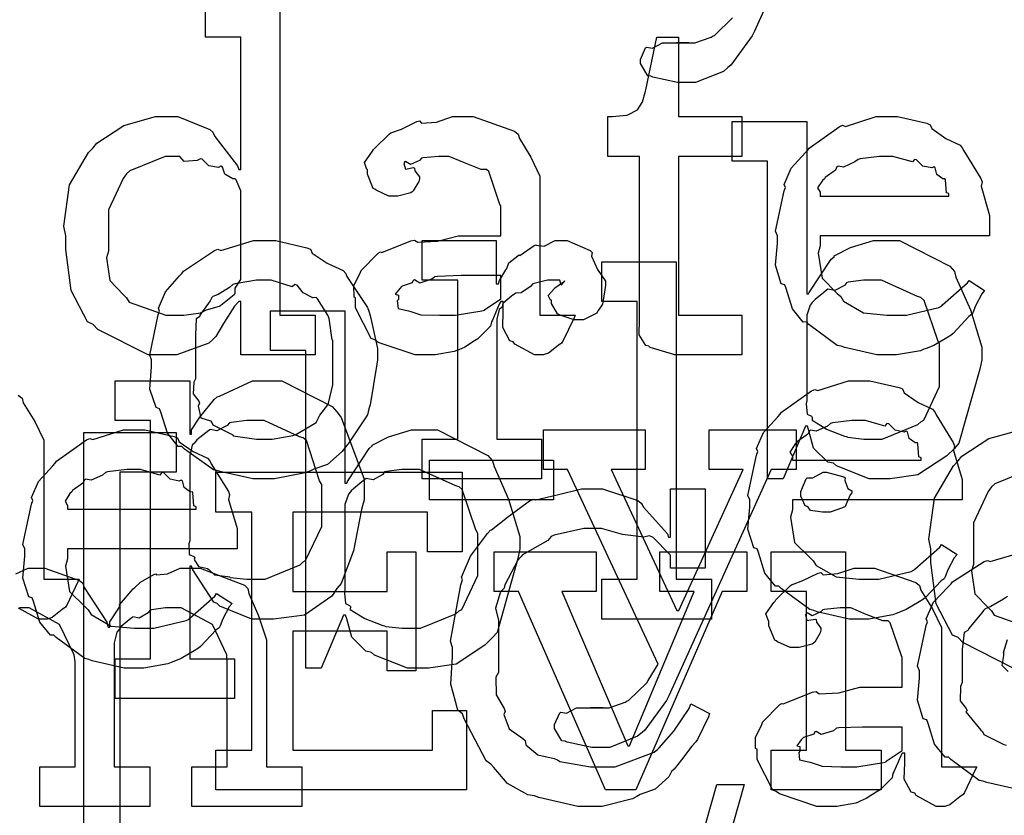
# Model space of a CAD drawing. Extents: x 0 to 8.5, y 0 to 11.
# Tile 138 of 256: x 3.036 to 3.381, y 5.364 to 5.642. Entities that reach past the tile are written whole.
import ezdxf

# ---------------------------------------------------------------- set-up
doc = ezdxf.new("R2010")
doc.units = 0
doc.layers.get('0').update_dxf_attribs({"linetype": 'CONTINUOUS'})

msp = doc.modelspace()

# ---------------------------------------------------------------- linework, layer by layer
at = {"color": 0}
for points in [[(3.3291, 5.71767), (3.29329, 5.63846), (3.29249, 5.63683), (3.28494, 5.62651), (3.28396, 5.62565), (3.28239, 5.62435), (3.27262, 5.62044), (3.26942, 5.62044), (3.26942, 5.62044), (3.26633, 5.62044), (3.25771, 5.62229), (3.25706, 5.62261), (3.25592, 5.62278), (3.25336, 5.62706), (3.25336, 5.62847), (3.25336, 5.62847), (3.25515, 5.63254), (3.25553, 5.63282), (3.25553, 5.63282), (3.25754, 5.63243), (3.26107, 5.63433), (3.26226, 5.63433), (3.26226, 5.63433), (3.26665, 5.63433), (3.26812, 5.63433), (3.26812, 5.63433), (3.27029, 5.63433), (3.27029, 5.63433), (3.26992, 5.63433), (3.26904, 5.63433), (3.26878, 5.63433), (3.26807, 5.63433), (3.26644, 5.63433), (3.26594, 5.63433), (3.26704, 5.63433), (3.26947, 5.63433), (3.27029, 5.63433), (3.2724, 5.63433), (3.27806, 5.63633), (3.27875, 5.63672), (3.27924, 5.63688), (3.2856, 5.64307)], [(3.12728, 5.65018), (3.12728, 5.53907), (3.13965, 5.53907), (3.13965, 5.52518), (3.11361, 5.52518), (3.11361, 5.54383), (3.11296, 5.54383), (3.11139, 5.54221), (3.10758, 5.53614), (3.10487, 5.53157), (3.10385, 5.5306), (3.10249, 5.52924), (3.09125, 5.52518), (3.08757, 5.52518), (3.08757, 5.52518), (3.08117, 5.52518), (3.06358, 5.53407), (3.06196, 5.53581), (3.06, 5.53674), (3.05425, 5.54769), (3.0524, 5.56207), (3.0524, 5.56685), (3.05171, 5.57021), (3.05371, 5.58464), (3.06033, 5.59592), (3.06196, 5.59765), (3.06326, 5.59924), (3.07269, 5.60542), (3.08382, 5.60851), (3.08757, 5.60851), (3.09164, 5.60851), (3.10281, 5.604), (3.10385, 5.60308), (3.10454, 5.60151), (3.11247, 5.59136), (3.11296, 5.59006), (3.11361, 5.59006), (3.11361, 5.63629), (3.10124, 5.63629), (3.10124, 5.65018)], [(3.03581, 5.51107), (3.03711, 5.51004), (3.03754, 5.5084), (3.04156, 5.5019), (3.04471, 5.49533), (3.04471, 5.49311), (3.04471, 5.44667), (3.05707, 5.44667), (3.05664, 5.44575), (3.05279, 5.43761), (3.05231, 5.4369), (3.05111, 5.43608), (3.04769, 5.43332), (3.0459, 5.43278), (3.04536, 5.43278), (3.04286, 5.43278), (3.03592, 5.43658)], [(3.38368, 5.41564), (3.3661, 5.42453), (3.36447, 5.42626), (3.36253, 5.42719), (3.35678, 5.43815), (3.35493, 5.45253), (3.35493, 5.45731), (3.35422, 5.46067), (3.35622, 5.4751), (3.36285, 5.48639), (3.36447, 5.48812), (3.36578, 5.48969), (3.37522, 5.49588), (3.38633, 5.49897)], [(3.38971, 5.48508), (3.37728, 5.48004), (3.37619, 5.479), (3.375, 5.47738), (3.3699, 5.46642), (3.3699, 5.46272), (3.3699, 5.45188), (3.36914, 5.4496), (3.37028, 5.44162), (3.37511, 5.43664), (3.37619, 5.4356), (3.37711, 5.43408), (3.38992, 5.42953)], [(3.38579, 5.37299), (3.37446, 5.37554), (3.37326, 5.37603), (3.37185, 5.37631), (3.36193, 5.38363), (3.36111, 5.3845), (3.35992, 5.38444), (3.35618, 5.38906), (3.35394, 5.39626), (3.35351, 5.39751), (3.35226, 5.39789), (3.35026, 5.4044), (3.35092, 5.41211), (3.35092, 5.41465), (3.35026, 5.41629), (3.35325, 5.43056), (3.35374, 5.43181), (3.35331, 5.43283), (3.35585, 5.43864), (3.36106, 5.44417), (3.36199, 5.44504), (3.36247, 5.44575), (3.37354, 5.45285), (3.37478, 5.45329), (3.37571, 5.4529), (3.38721, 5.45632)], [(3.03494, 5.44862), (3.03928, 5.45057), (3.04075, 5.45057), (3.04514, 5.45057), (3.05724, 5.44624), (3.05832, 5.44536), (3.05881, 5.44385), (3.06679, 5.43169), (3.06722, 5.42996), (3.06787, 5.42996), (3.06787, 5.43175), (3.07096, 5.43658), (3.07135, 5.43712), (3.07118, 5.43772), (3.07601, 5.44336), (3.07656, 5.44385), (3.07656, 5.44385), (3.07856, 5.44569), (3.08322, 5.44835), (3.08393, 5.44862), (3.0841, 5.44824), (3.08794, 5.44862), (3.09239, 5.45057), (3.09392, 5.45057), (3.09944, 5.45057), (3.11496, 5.44461), (3.11604, 5.44342), (3.11637, 5.44174), (3.11979, 5.43392), (3.12256, 5.42546), (3.12256, 5.42258), (3.12256, 5.38113), (3.13493, 5.38113), (3.13493, 5.36724), (3.09651, 5.36724), (3.09651, 5.38113), (3.10889, 5.38113), (3.10889, 5.41781), (3.10872, 5.42025), (3.10368, 5.43088), (3.09278, 5.43668), (3.08914, 5.43668), (3.08729, 5.43668), (3.08236, 5.43599), (3.08176, 5.43582), (3.08117, 5.43494), (3.07807, 5.43311), (3.0759, 5.43349), (3.07547, 5.43321), (3.07454, 5.43246), (3.07178, 5.43012), (3.07129, 5.42936), (3.07113, 5.4291), (3.07032, 5.42817), (3.06939, 5.42449), (3.06939, 5.42324), (3.06939, 5.38113), (3.08176, 5.38113), (3.08176, 5.36724), (3.04335, 5.36724), (3.04335, 5.38113), (3.05572, 5.38113), (3.05572, 5.41781), (3.05533, 5.42025), (3.05024, 5.43088), (3.03965, 5.43668), (3.03618, 5.43668)], [(3.38172, 5.44069), (3.38037, 5.43967), (3.37592, 5.43712), (3.37397, 5.43636), (3.37349, 5.43593), (3.37267, 5.43485), (3.36817, 5.42947), (3.36783, 5.42876), (3.3666, 5.42811), (3.36589, 5.4221), (3.36589, 5.42008), (3.36589, 5.41054), (3.36529, 5.40918), (3.36518, 5.40419), (3.36729, 5.40153), (3.36762, 5.40076), (3.36719, 5.40028), (3.37244, 5.39393), (3.37304, 5.39339), (3.37343, 5.39236), (3.38049, 5.38894), (3.38129, 5.38861)], [(3.38194, 5.41444), (3.37983, 5.41656), (3.38049, 5.41997), (3.38049, 5.42106), (3.38032, 5.42111), (3.38172, 5.42567)]]:
    msp.add_lwpolyline(points, dxfattribs=at)
for points in [[(3.26844, 5.52518), (3.2654, 5.52518), (3.25683, 5.52772), (3.25629, 5.52821), (3.25526, 5.52849), (3.25288, 5.53217), (3.25304, 5.53738), (3.25304, 5.53907), (3.25304, 5.59462), (3.24197, 5.59462), (3.24197, 5.60851), (3.24349, 5.60851), (3.24349, 5.60851), (3.24858, 5.60906), (3.24892, 5.60915), (3.24924, 5.60921), (3.25217, 5.61074), (3.25239, 5.61089), (3.25239, 5.61089), (3.25401, 5.61344), (3.25412, 5.61372), (3.25412, 5.61372), (3.2551, 5.61746), (3.25521, 5.61783), (3.25911, 5.63629), (3.26671, 5.63629), (3.26671, 5.60851), (3.28885, 5.60851), (3.28885, 5.59462), (3.26671, 5.59462), (3.26671, 5.53907), (3.28885, 5.53907), (3.28885, 5.52518), (3.28788, 5.52518), (3.28564, 5.52518), (3.28494, 5.52518), (3.28369, 5.52518), (3.28088, 5.52518), (3.27994, 5.52518), (3.27854, 5.52518), (3.27533, 5.52518), (3.27431, 5.52518), (3.27285, 5.52518), (3.26953, 5.52518), (3.26844, 5.52518)], [(3.17936, 5.52518), (3.17464, 5.52518), (3.16162, 5.52951), (3.16049, 5.53039), (3.15924, 5.53087), (3.15375, 5.54161), (3.15375, 5.54514), (3.15321, 5.54542), (3.15315, 5.54932), (3.15539, 5.55382), (3.15571, 5.55447), (3.1556, 5.55458), (3.16168, 5.56076), (3.16243, 5.56119), (3.16292, 5.56099), (3.17312, 5.56511), (3.17437, 5.56532), (3.17551, 5.56456), (3.18235, 5.56494), (3.18967, 5.56685), (3.19217, 5.56685), (3.20454, 5.56685), (3.20454, 5.57726), (3.20421, 5.57781), (3.20036, 5.58936), (3.19954, 5.59006), (3.19769, 5.59006), (3.19189, 5.59233), (3.18653, 5.59462), (3.18479, 5.59462), (3.18278, 5.59462), (3.17736, 5.59407), (3.17676, 5.59397), (3.17611, 5.59321), (3.17296, 5.59179), (3.17122, 5.59283), (3.1709, 5.59267), (3.1709, 5.59244), (3.17063, 5.59212), (3.17117, 5.59017), (3.17404, 5.59071), (3.17437, 5.5905), (3.17453, 5.58957), (3.17611, 5.58751), (3.17611, 5.58681), (3.17583, 5.58583), (3.17393, 5.58257), (3.1735, 5.58225), (3.17307, 5.58187), (3.16851, 5.58074), (3.16699, 5.58074), (3.16536, 5.58074), (3.16092, 5.58274), (3.16049, 5.58311), (3.15994, 5.58333), (3.15788, 5.58838), (3.15788, 5.59006), (3.15771, 5.59006), (3.15685, 5.5925), (3.15967, 5.59646), (3.16004, 5.597), (3.16032, 5.59739), (3.16547, 5.60243), (3.16613, 5.60286), (3.16613, 5.60281), (3.16982, 5.60417), (3.17512, 5.60678), (3.17611, 5.60699), (3.17681, 5.60622), (3.18201, 5.60661), (3.18767, 5.60851), (3.18956, 5.60851), (3.19482, 5.60851), (3.20931, 5.60346), (3.21061, 5.60243), (3.21104, 5.60081), (3.21506, 5.59429), (3.21821, 5.58772), (3.21821, 5.5855), (3.21821, 5.53907), (3.23058, 5.53907), (3.23014, 5.53814), (3.22629, 5.53), (3.22581, 5.52929), (3.22461, 5.52849), (3.22119, 5.52572), (3.2194, 5.52518), (3.21886, 5.52518), (3.21636, 5.52518), (3.20942, 5.52897), (3.20888, 5.52974), (3.20768, 5.53011), (3.20524, 5.53472), (3.2054, 5.54042), (3.2054, 5.54232), (3.2054, 5.54383), (3.20454, 5.54383), (3.204, 5.54286), (3.20161, 5.53728), (3.20128, 5.53668), (3.20096, 5.53521), (3.197, 5.53125), (3.1965, 5.53082), (3.19536, 5.53011), (3.19194, 5.52789), (3.18983, 5.52696), (3.18913, 5.52669), (3.18826, 5.52632), (3.18158, 5.52518), (3.17936, 5.52518)], [(3.33757, 5.48182), (3.33339, 5.48182), (3.32189, 5.48639), (3.32086, 5.48725), (3.3189, 5.48768), (3.31392, 5.49257), (3.31218, 5.49903), (3.31174, 5.50028), (3.31108, 5.50028), (3.30328, 5.48182), (3.29785, 5.48182), (3.29785, 5.59293), (3.28549, 5.59293), (3.28549, 5.60682), (3.31153, 5.60682), (3.31153, 5.5465), (3.31218, 5.5465), (3.31239, 5.54704), (3.32004, 5.55865), (3.32107, 5.55951), (3.32113, 5.55979), (3.32682, 5.56272), (3.33485, 5.56515), (3.33757, 5.56515), (3.34397, 5.56515), (3.36154, 5.55615), (3.36317, 5.55431), (3.36372, 5.55231), (3.36876, 5.5409), (3.37272, 5.52789), (3.37272, 5.52349), (3.37201, 5.52013), (3.36475, 5.49431), (3.36317, 5.49246), (3.36051, 5.48981), (3.35042, 5.48318), (3.34076, 5.48182), (3.33757, 5.48182)], [(3.34011, 5.52518), (3.33599, 5.52518), (3.32482, 5.52772), (3.32362, 5.52821), (3.32221, 5.52849), (3.31228, 5.53581), (3.31147, 5.53668), (3.31028, 5.53662), (3.30653, 5.54124), (3.30431, 5.54844), (3.30387, 5.54969), (3.30263, 5.55007), (3.30063, 5.55658), (3.30126, 5.56429), (3.30126, 5.56685), (3.30063, 5.56842), (3.3036, 5.58251), (3.3041, 5.58376), (3.30365, 5.58479), (3.3061, 5.59044), (3.31104, 5.59592), (3.3119, 5.59679), (3.31239, 5.59754), (3.32286, 5.60499), (3.32406, 5.60547), (3.32503, 5.60508), (3.33583, 5.60851), (3.33946, 5.60851), (3.34326, 5.60851), (3.35351, 5.60618), (3.35465, 5.60568), (3.35531, 5.60433), (3.36014, 5.60092), (3.36518, 5.59853), (3.36594, 5.59765), (3.36643, 5.59657), (3.37244, 5.58692), (3.37289, 5.58572), (3.3725, 5.58415), (3.37549, 5.57394), (3.37549, 5.57053), (3.37549, 5.56685), (3.31625, 5.56685), (3.31625, 5.56337), (3.31554, 5.56076), (3.31689, 5.55197), (3.32221, 5.54665), (3.3234, 5.54557), (3.32443, 5.54394), (3.33143, 5.53988), (3.33957, 5.53907), (3.34229, 5.53907), (3.3464, 5.53907), (3.35775, 5.54178), (3.35878, 5.54232), (3.359, 5.54264), (3.36774, 5.55035), (3.36833, 5.55122), (3.37375, 5.54775), (3.37278, 5.54656), (3.3705, 5.54237), (3.36963, 5.53993), (3.36919, 5.53928), (3.36822, 5.53857), (3.36274, 5.53267), (3.36203, 5.53212), (3.36051, 5.53119), (3.35596, 5.52849), (3.35335, 5.52746), (3.35249, 5.52713), (3.35129, 5.52664), (3.34289, 5.52518), (3.34011, 5.52518)], [(3.09169, 5.53907), (3.09364, 5.53907), (3.09885, 5.53982), (3.0995, 5.53993), (3.0995, 5.53993), (3.10161, 5.5409), (3.10613, 5.54226), (3.10667, 5.54254), (3.10667, 5.54254), (3.11133, 5.54628), (3.11165, 5.54665), (3.11165, 5.54665), (3.1116, 5.5485), (3.11361, 5.55154), (3.11361, 5.55251), (3.11361, 5.58117), (3.11361, 5.58257), (3.11199, 5.58643), (3.11165, 5.58681), (3.11079, 5.58675), (3.10801, 5.58843), (3.10721, 5.59088), (3.10667, 5.59115), (3.10585, 5.59076), (3.10243, 5.59136), (3.10015, 5.59364), (3.0995, 5.59375), (3.09831, 5.59315), (3.09386, 5.59278), (3.09224, 5.59462), (3.09169, 5.59462), (3.08718, 5.59462), (3.07476, 5.58957), (3.07368, 5.58854), (3.07249, 5.58692), (3.06739, 5.57596), (3.06739, 5.57226), (3.06739, 5.56142), (3.06662, 5.55914), (3.06776, 5.55117), (3.0726, 5.54617), (3.07368, 5.54514), (3.0746, 5.54362), (3.0874, 5.53907), (3.09169, 5.53907)], [(3.31625, 5.58074), (3.36117, 5.58074), (3.36117, 5.5816), (3.3604, 5.58187), (3.36008, 5.58643), (3.35986, 5.58681), (3.35915, 5.58675), (3.35699, 5.58826), (3.35639, 5.59065), (3.35596, 5.59093), (3.35525, 5.59056), (3.35211, 5.59119), (3.34987, 5.59343), (3.34924, 5.59353), (3.34853, 5.59267), (3.34169, 5.59462), (3.33946, 5.59462), (3.33697, 5.59462), (3.33018, 5.59375), (3.32949, 5.59353), (3.3284, 5.59267), (3.32443, 5.59088), (3.32254, 5.59119), (3.3221, 5.59093), (3.32156, 5.58979), (3.31799, 5.58724), (3.31776, 5.58681), (3.317, 5.58621), (3.31532, 5.58356), (3.31625, 5.58208), (3.31625, 5.5816), (3.31625, 5.58074)], [(3.1219, 5.48182), (3.11783, 5.48182), (3.10682, 5.48421), (3.10562, 5.48465), (3.10411, 5.48492), (3.09392, 5.49224), (3.09304, 5.49311), (3.09174, 5.49311), (3.088, 5.49783), (3.08567, 5.5051), (3.08524, 5.50635), (3.08399, 5.50672), (3.08176, 5.51313), (3.08242, 5.52094), (3.08242, 5.52349), (3.08176, 5.52507), (3.08475, 5.53917), (3.08524, 5.54042), (3.08479, 5.5415), (3.08724, 5.54725), (3.09218, 5.55279), (3.09304, 5.55365), (3.09353, 5.55442), (3.10439, 5.56168), (3.10562, 5.56212), (3.10661, 5.56174), (3.11806, 5.56515), (3.1219, 5.56515), (3.12592, 5.56515), (3.13672, 5.56267), (3.13797, 5.56212), (3.13857, 5.56076), (3.14378, 5.55724), (3.14947, 5.55464), (3.15033, 5.55365), (3.15067, 5.55257), (3.15788, 5.54172), (3.15836, 5.54042), (3.15886, 5.5389), (3.1614, 5.52735), (3.1614, 5.52349), (3.16114, 5.52192), (3.15886, 5.50765), (3.15836, 5.50635), (3.15788, 5.50424), (3.15121, 5.49408), (3.15033, 5.49311), (3.14903, 5.49138), (3.14393, 5.48687), (3.13917, 5.48519), (3.13797, 5.48465), (3.13607, 5.48394), (3.12543, 5.48182), (3.1219, 5.48182)], [(3.17708, 5.49571), (3.18946, 5.49571), (3.18946, 5.55126), (3.17708, 5.55126), (3.17708, 5.56515), (3.2029, 5.56515), (3.2029, 5.54997), (3.20378, 5.54997), (3.20378, 5.54997), (3.2041, 5.55117), (3.20628, 5.55496), (3.2066, 5.55539), (3.2066, 5.55539), (3.20731, 5.5574), (3.2105, 5.55985), (3.21094, 5.56017), (3.21121, 5.5599), (3.21625, 5.56342), (3.21679, 5.56364), (3.21679, 5.56353), (3.21972, 5.56326), (3.22353, 5.56515), (3.22483, 5.56515), (3.22775, 5.56515), (3.23579, 5.56174), (3.23654, 5.56104), (3.23628, 5.55968), (3.23839, 5.55501), (3.2411, 5.55094), (3.2411, 5.54953), (3.24089, 5.5479), (3.24007, 5.54297), (3.23893, 5.54118), (3.2385, 5.54064), (3.23807, 5.53982), (3.23351, 5.53738), (3.23199, 5.53738), (3.23019, 5.53738), (3.22526, 5.53901), (3.22483, 5.53933), (3.22433, 5.5395), (3.22222, 5.54313), (3.22222, 5.54432), (3.22194, 5.54432), (3.22108, 5.54596), (3.22331, 5.54844), (3.22353, 5.54867), (3.22347, 5.54867), (3.22342, 5.54867), (3.22646, 5.55078), (3.22678, 5.55083), (3.22678, 5.55106), (3.22667, 5.55067), (3.22569, 5.54953), (3.22521, 5.55126), (3.22504, 5.55126), (3.22444, 5.55126), (3.2231, 5.55126), (3.22265, 5.55126), (3.22092, 5.55126), (3.21625, 5.55018), (3.21571, 5.54997), (3.21496, 5.54904), (3.21169, 5.54688), (3.20979, 5.54682), (3.20942, 5.5465), (3.20833, 5.54574), (3.20524, 5.54318), (3.20503, 5.54204), (3.20486, 5.54172), (3.20394, 5.54101), (3.20313, 5.53765), (3.20313, 5.53651), (3.20313, 5.49571), (3.21875, 5.49571), (3.21875, 5.48182), (3.17708, 5.48182), (3.17708, 5.49571)], [(3.23986, 5.44667), (3.25222, 5.44667), (3.25222, 5.54389), (3.23986, 5.54389), (3.23986, 5.55778), (3.2659, 5.55778), (3.2659, 5.44667), (3.27826, 5.44667), (3.27826, 5.43278), (3.23986, 5.43278), (3.23986, 5.44667)], [(3.1219, 5.49571), (3.12457, 5.49571), (3.13178, 5.49701), (3.13254, 5.49724), (3.13308, 5.4974), (3.13943, 5.50114), (3.13992, 5.50157), (3.13992, 5.50157), (3.14128, 5.50407), (3.14404, 5.50771), (3.14426, 5.50831), (3.14426, 5.50831), (3.14578, 5.51465), (3.14578, 5.51676), (3.14578, 5.53022), (3.14561, 5.53043), (3.14447, 5.53787), (3.14426, 5.53847), (3.14404, 5.53907), (3.1404, 5.54476), (3.13992, 5.54519), (3.13883, 5.54508), (3.13542, 5.54688), (3.13331, 5.54953), (3.13254, 5.54975), (3.13157, 5.54899), (3.12429, 5.55126), (3.1219, 5.55126), (3.11914, 5.55126), (3.1116, 5.55003), (3.11083, 5.54975), (3.10969, 5.54878), (3.10574, 5.54633), (3.10385, 5.54563), (3.10346, 5.54519), (3.10292, 5.54411), (3.09933, 5.53911), (3.09912, 5.53847), (3.09804, 5.53776), (3.09782, 5.53212), (3.09782, 5.53022), (3.09782, 5.51676), (3.09722, 5.51568), (3.097, 5.5115), (3.0989, 5.50896), (3.09912, 5.50831), (3.09868, 5.50726), (3.09961, 5.50319), (3.10297, 5.50211), (3.10346, 5.50157), (3.10389, 5.50065), (3.11008, 5.4975), (3.11083, 5.49724), (3.11089, 5.49685), (3.11914, 5.49571), (3.1219, 5.49571)], [(3.18522, 5.53907), (3.18864, 5.53907), (3.19792, 5.54053), (3.19889, 5.54081), (3.19883, 5.54096), (3.20454, 5.54476), (3.20454, 5.54601), (3.20454, 5.55296), (3.19368, 5.55296), (3.19065, 5.55296), (3.18235, 5.55263), (3.18153, 5.55251), (3.18044, 5.55165), (3.17617, 5.55029), (3.17437, 5.55138), (3.17393, 5.55122), (3.17356, 5.5504), (3.17003, 5.54926), (3.16982, 5.54904), (3.16922, 5.54844), (3.16764, 5.54639), (3.16872, 5.54611), (3.16872, 5.54601), (3.16872, 5.54449), (3.16835, 5.54406), (3.16863, 5.54144), (3.17231, 5.54064), (3.17307, 5.54036), (3.17307, 5.54036), (3.17654, 5.53922), (3.18306, 5.53907), (3.18522, 5.53907)], [(3.33344, 5.49571), (3.33794, 5.49571), (3.35038, 5.50082), (3.35146, 5.50179), (3.35249, 5.50233), (3.35796, 5.51417), (3.35796, 5.51807), (3.35796, 5.52892), (3.35736, 5.53017), (3.35254, 5.54422), (3.35146, 5.54519), (3.35032, 5.54557), (3.33763, 5.55126), (3.33344, 5.55126), (3.33143, 5.55126), (3.32607, 5.55057), (3.32542, 5.5504), (3.32476, 5.54949), (3.3214, 5.54769), (3.31896, 5.54812), (3.31847, 5.54779), (3.31749, 5.54699), (3.31451, 5.54454), (3.31369, 5.54378), (3.31347, 5.54346), (3.31278, 5.54258), (3.31153, 5.53901), (3.31153, 5.53782), (3.31153, 5.50917), (3.31136, 5.50803), (3.31168, 5.50439), (3.31315, 5.50369), (3.31347, 5.50331), (3.31342, 5.50233), (3.31793, 5.49951), (3.31847, 5.49918), (3.31847, 5.49918), (3.32476, 5.49675), (3.32542, 5.49658), (3.3259, 5.49636), (3.33154, 5.49571), (3.33344, 5.49571)], [(3.17606, 5.41564), (3.17188, 5.41564), (3.16037, 5.42019), (3.15935, 5.42106), (3.15739, 5.4215), (3.1524, 5.42638), (3.15067, 5.43283), (3.15022, 5.43408), (3.14958, 5.43408), (3.14176, 5.41564), (3.13633, 5.41564), (3.13633, 5.52675), (3.12397, 5.52675), (3.12397, 5.54064), (3.15001, 5.54064), (3.15001, 5.48031), (3.15067, 5.48031), (3.15088, 5.48085), (3.15853, 5.49246), (3.15956, 5.49333), (3.15961, 5.4936), (3.16531, 5.49653), (3.17333, 5.49897), (3.17606, 5.49897), (3.18246, 5.49897), (3.20003, 5.48996), (3.20167, 5.48812), (3.20221, 5.48611), (3.20725, 5.47472), (3.21121, 5.46169), (3.21121, 5.45731), (3.2105, 5.45394), (3.20324, 5.42811), (3.20167, 5.42626), (3.199, 5.42361), (3.18892, 5.41699), (3.17925, 5.41564), (3.17606, 5.41564)], [(3.06972, 5.41889), (3.08208, 5.41889), (3.08208, 5.50222), (3.06972, 5.50222), (3.06972, 5.51611), (3.09576, 5.51611), (3.09576, 5.49744), (3.0964, 5.49744), (3.0964, 5.49897), (3.09928, 5.50336), (3.10428, 5.5096), (3.10531, 5.51047), (3.10622, 5.51074), (3.11774, 5.51611), (3.12158, 5.51611), (3.12799, 5.51611), (3.14556, 5.50711), (3.14719, 5.50526), (3.14871, 5.50325), (3.15674, 5.48167), (3.15674, 5.47444), (3.15588, 5.47108), (3.153, 5.4566), (3.14876, 5.44526), (3.14719, 5.44342), (3.14551, 5.44075), (3.13585, 5.43414), (3.12511, 5.43278), (3.12158, 5.43278), (3.11751, 5.43278), (3.10633, 5.43733), (3.10531, 5.43821), (3.10422, 5.43869), (3.09685, 5.44997), (3.0964, 5.45122), (3.09576, 5.45122), (3.09576, 5.41889), (3.11139, 5.41889), (3.11139, 5.405), (3.06972, 5.405), (3.06972, 5.41889)], [(3.33046, 5.43278), (3.32633, 5.43278), (3.31515, 5.43533), (3.31396, 5.43582), (3.31256, 5.43608), (3.30263, 5.44342), (3.30181, 5.44428), (3.30063, 5.44422), (3.29688, 5.44883), (3.29465, 5.45606), (3.29422, 5.45731), (3.29297, 5.45768), (3.29096, 5.46419), (3.29161, 5.4719), (3.29161, 5.47444), (3.29096, 5.47601), (3.29394, 5.49013), (3.29443, 5.49138), (3.294, 5.4924), (3.29644, 5.49804), (3.30138, 5.50353), (3.30225, 5.50439), (3.30274, 5.50515), (3.31321, 5.51258), (3.3144, 5.51307), (3.31538, 5.51269), (3.32617, 5.51611), (3.32981, 5.51611), (3.33361, 5.51611), (3.34386, 5.51378), (3.345, 5.51329), (3.34565, 5.51193), (3.35047, 5.50851), (3.35553, 5.50613), (3.35628, 5.50526), (3.35678, 5.50418), (3.36279, 5.49451), (3.36322, 5.49333), (3.36285, 5.49175), (3.36583, 5.48156), (3.36583, 5.47814), (3.36583, 5.47444), (3.30658, 5.47444), (3.30658, 5.47097), (3.30587, 5.46837), (3.30724, 5.45958), (3.31256, 5.45426), (3.31375, 5.45318), (3.31478, 5.45156), (3.32178, 5.44749), (3.32992, 5.44667), (3.33263, 5.44667), (3.33675, 5.44667), (3.3481, 5.44938), (3.34912, 5.44993), (3.34933, 5.45025), (3.35807, 5.45796), (3.35867, 5.45882), (3.3641, 5.45535), (3.36313, 5.45415), (3.36083, 5.44997), (3.35997, 5.44754), (3.35954, 5.44689), (3.35856, 5.44618), (3.35308, 5.44026), (3.35238, 5.43972), (3.35086, 5.43881), (3.34631, 5.43608), (3.34369, 5.43506), (3.34283, 5.43474), (3.34164, 5.43425), (3.33322, 5.43278), (3.33046, 5.43278)], [(3.07693, 5.41564), (3.07281, 5.41564), (3.06164, 5.41818), (3.06044, 5.41868), (3.05903, 5.41894), (3.0491, 5.42626), (3.04829, 5.42714), (3.0471, 5.42708), (3.04335, 5.43169), (3.04113, 5.43892), (3.04069, 5.44015), (3.03944, 5.44054), (3.03743, 5.44706), (3.03808, 5.45475), (3.03808, 5.45731), (3.03743, 5.45888), (3.04042, 5.47299), (3.0409, 5.47424), (3.04047, 5.47526), (3.04292, 5.4809), (3.04785, 5.48639), (3.04872, 5.48725), (3.04921, 5.48801), (3.05968, 5.49544), (3.06087, 5.49593), (3.06185, 5.49556), (3.07264, 5.49897), (3.07628, 5.49897), (3.08008, 5.49897), (3.09033, 5.49664), (3.09147, 5.49615), (3.09212, 5.49479), (3.09694, 5.49138), (3.102, 5.48899), (3.10275, 5.48812), (3.10325, 5.48703), (3.10926, 5.47738), (3.10969, 5.47618), (3.10932, 5.47461), (3.11231, 5.46442), (3.11231, 5.46099), (3.11231, 5.45731), (3.05306, 5.45731), (3.05306, 5.45383), (3.05236, 5.45122), (3.05371, 5.44243), (3.05903, 5.43712), (3.06022, 5.43604), (3.06125, 5.4344), (3.06825, 5.43033), (3.07639, 5.42953), (3.0791, 5.42953), (3.08322, 5.42953), (3.09457, 5.43224), (3.0956, 5.43278), (3.09581, 5.43311), (3.10454, 5.44081), (3.10514, 5.44168), (3.11057, 5.43821), (3.1096, 5.43701), (3.10732, 5.43283), (3.10644, 5.43039), (3.10601, 5.42974), (3.10504, 5.42904), (3.09956, 5.42312), (3.09885, 5.42258), (3.09733, 5.42165), (3.09278, 5.41894), (3.09017, 5.41792), (3.08931, 5.41758), (3.08811, 5.4171), (3.07969, 5.41564), (3.07693, 5.41564)], [(3.11768, 5.44667), (3.12213, 5.44667), (3.13439, 5.45176), (3.13547, 5.45275), (3.13629, 5.45329), (3.14199, 5.46511), (3.14199, 5.46903), (3.14199, 5.47987), (3.14117, 5.48112), (3.13656, 5.49517), (3.13547, 5.49615), (3.13417, 5.49653), (3.12181, 5.50222), (3.11768, 5.50222), (3.11567, 5.50222), (3.11029, 5.50151), (3.10965, 5.50136), (3.10883, 5.50043), (3.10525, 5.49864), (3.10297, 5.49903), (3.10249, 5.49875), (3.1014, 5.49794), (3.09819, 5.4955), (3.09765, 5.49468), (3.0975, 5.49442), (3.09663, 5.49354), (3.09576, 5.48996), (3.09576, 5.48876), (3.09576, 5.46013), (3.09543, 5.45904), (3.09554, 5.45535), (3.09722, 5.45469), (3.0975, 5.45426), (3.09733, 5.45361), (3.09885, 5.45111), (3.10194, 5.45047), (3.10249, 5.45014), (3.10243, 5.45008), (3.10444, 5.44819), (3.109, 5.44769), (3.10965, 5.44754), (3.10986, 5.44732), (3.11572, 5.44667), (3.11768, 5.44667)], [(3.23942, 5.38786), (3.23633, 5.38786), (3.22771, 5.38971), (3.22706, 5.39003), (3.22592, 5.39019), (3.22336, 5.39447), (3.22336, 5.39589), (3.22336, 5.39589), (3.22515, 5.39996), (3.22553, 5.40022), (3.22553, 5.40022), (3.22754, 5.39985), (3.23107, 5.40175), (3.23226, 5.40175), (3.23226, 5.40175), (3.23665, 5.40175), (3.23813, 5.40175), (3.23813, 5.40175), (3.24029, 5.40175), (3.24029, 5.40175), (3.2399, 5.40175), (3.23904, 5.40175), (3.23876, 5.40175), (3.23807, 5.40175), (3.23643, 5.40175), (3.23594, 5.40175), (3.23703, 5.40175), (3.23947, 5.40175), (3.24029, 5.40175), (3.2424, 5.40175), (3.24804, 5.40375), (3.24875, 5.40414), (3.24924, 5.40429), (3.25558, 5.41049), (3.25612, 5.41129), (3.2596, 5.41694), (3.22792, 5.48508), (3.21946, 5.48508), (3.21946, 5.49897), (3.25504, 5.49897), (3.25504, 5.48508), (3.24311, 5.48508), (3.26611, 5.43582), (3.26676, 5.43582), (3.28933, 5.48508), (3.2774, 5.48508), (3.2774, 5.49897), (3.30778, 5.49897), (3.30778, 5.48508), (3.2991, 5.48508), (3.26329, 5.40587), (3.26247, 5.40424), (3.25493, 5.39393), (3.25396, 5.39307), (3.25239, 5.39176), (3.24262, 5.38786), (3.23942, 5.38786)], [(3.30658, 5.48833), (3.35151, 5.48833), (3.35151, 5.48921), (3.35075, 5.48947), (3.35042, 5.49403), (3.35021, 5.49442), (3.3495, 5.49436), (3.34733, 5.49588), (3.34674, 5.49826), (3.34631, 5.49854), (3.3456, 5.49815), (3.34244, 5.49881), (3.34022, 5.50103), (3.33957, 5.50114), (3.33886, 5.50028), (3.33203, 5.50222), (3.32981, 5.50222), (3.32731, 5.50222), (3.32053, 5.50136), (3.31982, 5.50114), (3.31874, 5.50028), (3.31478, 5.49849), (3.31287, 5.49881), (3.31244, 5.49854), (3.3119, 5.4974), (3.30832, 5.49485), (3.30811, 5.49442), (3.30735, 5.49382), (3.30567, 5.49115), (3.30658, 5.48969), (3.30658, 5.48921), (3.30658, 5.48833)], [(3.05871, 5.49799), (3.09104, 5.49799), (3.09104, 5.4841), (3.07129, 5.4841), (3.07129, 5.3591), (3.09104, 5.3591), (3.09104, 5.34521), (3.05871, 5.34521), (3.05871, 5.49799)], [(3.17958, 5.48833), (3.22299, 5.48833), (3.22299, 5.47444), (3.17958, 5.47444), (3.17958, 5.48833)], [(3.05306, 5.47119), (3.09799, 5.47119), (3.09799, 5.47206), (3.09722, 5.47233), (3.0969, 5.47689), (3.09668, 5.47726), (3.09597, 5.47721), (3.09381, 5.47874), (3.09321, 5.48112), (3.09278, 5.48139), (3.09207, 5.48101), (3.08892, 5.48167), (3.08669, 5.48389), (3.08604, 5.484), (3.08535, 5.48313), (3.0785, 5.48508), (3.07628, 5.48508), (3.07379, 5.48508), (3.067, 5.48421), (3.06629, 5.484), (3.06521, 5.48313), (3.06125, 5.48133), (3.05935, 5.48167), (3.05892, 5.48139), (3.05838, 5.48025), (3.05479, 5.47771), (3.05458, 5.47726), (3.05382, 5.47667), (3.05214, 5.47401), (3.05306, 5.47254), (3.05306, 5.47206), (3.05306, 5.47119)], [(3.10493, 5.38688), (3.11751, 5.38688), (3.11751, 5.47021), (3.10493, 5.47021), (3.10493, 5.4841), (3.19108, 5.4841), (3.19108, 5.45632), (3.17893, 5.45632), (3.17893, 5.47021), (3.13183, 5.47021), (3.13183, 5.44243), (3.16482, 5.44243), (3.16482, 5.45632), (3.17481, 5.45632), (3.17481, 5.41465), (3.16482, 5.41465), (3.16482, 5.42854), (3.13183, 5.42854), (3.13183, 5.38688), (3.18067, 5.38688), (3.18067, 5.40076), (3.1926, 5.40076), (3.1926, 5.37299), (3.10493, 5.37299), (3.10493, 5.38688)], [(3.17193, 5.42953), (3.17643, 5.42953), (3.18886, 5.43463), (3.18994, 5.4356), (3.19097, 5.43614), (3.19646, 5.44797), (3.19646, 5.45188), (3.19646, 5.46272), (3.19586, 5.46397), (3.19103, 5.47803), (3.18994, 5.479), (3.18881, 5.47939), (3.17611, 5.48508), (3.17193, 5.48508), (3.16992, 5.48508), (3.16456, 5.48438), (3.1639, 5.48421), (3.16325, 5.48329), (3.15989, 5.4815), (3.15744, 5.48193), (3.15696, 5.48161), (3.15597, 5.48079), (3.153, 5.47835), (3.15218, 5.4776), (3.15196, 5.47726), (3.15126, 5.4764), (3.15001, 5.47282), (3.15001, 5.47163), (3.15001, 5.44299), (3.14985, 5.44185), (3.15018, 5.43821), (3.15164, 5.4375), (3.15196, 5.43712), (3.15192, 5.43614), (3.15642, 5.43332), (3.15696, 5.433), (3.15696, 5.433), (3.16325, 5.43056), (3.1639, 5.43039), (3.16439, 5.43018), (3.17003, 5.42953), (3.17193, 5.42953)], [(3.31842, 5.47021), (3.317, 5.47021), (3.31282, 5.47071), (3.31201, 5.4719), (3.31168, 5.47217), (3.31093, 5.47233), (3.30951, 5.47581), (3.30951, 5.47694), (3.30951, 5.47738), (3.30951, 5.47738), (3.31131, 5.48182), (3.31168, 5.48215), (3.31168, 5.48215), (3.31364, 5.48215), (3.31722, 5.4841), (3.31842, 5.4841), (3.31842, 5.4841), (3.32454, 5.48247), (3.32493, 5.48215), (3.32482, 5.48128), (3.3259, 5.47846), (3.32731, 5.47765), (3.32731, 5.47738), (3.32731, 5.47694), (3.32676, 5.47618), (3.32557, 5.47353), (3.32514, 5.47239), (3.32493, 5.47217), (3.324, 5.47168), (3.31976, 5.47021), (3.31842, 5.47021)], [(3.23649, 5.36724), (3.23144, 5.36724), (3.21783, 5.37033), (3.21631, 5.37093), (3.21403, 5.37131), (3.20688, 5.37522), (3.20215, 5.38081), (3.20111, 5.382), (3.19937, 5.38319), (3.19174, 5.39789), (3.19114, 5.39958), (3.18956, 5.40093), (3.18701, 5.41004), (3.18767, 5.41965), (3.18767, 5.42279), (3.18696, 5.42507), (3.19054, 5.44476), (3.19114, 5.44646), (3.19075, 5.44738), (3.1939, 5.45481), (3.19988, 5.46268), (3.2009, 5.46382), (3.20128, 5.46392), (3.20688, 5.46843), (3.21457, 5.47407), (3.2161, 5.47467), (3.21679, 5.47444), (3.22428, 5.47618), (3.23275, 5.47835), (3.23562, 5.47835), (3.24013, 5.47835), (3.25244, 5.47424), (3.25364, 5.47336), (3.25444, 5.47185), (3.26281, 5.46262), (3.26318, 5.46143), (3.26383, 5.46143), (3.26383, 5.47835), (3.27599, 5.47835), (3.27599, 5.45057), (3.26383, 5.45057), (3.26383, 5.45492), (3.26372, 5.45529), (3.25765, 5.46143), (3.25646, 5.46186), (3.25461, 5.46137), (3.24713, 5.4624), (3.23981, 5.46446), (3.23736, 5.46446), (3.23356, 5.46446), (3.22325, 5.46213), (3.22217, 5.46164), (3.22097, 5.46029), (3.21218, 5.45524), (3.21153, 5.45449), (3.2105, 5.4534), (3.206, 5.44472), (3.20568, 5.44363), (3.20449, 5.44228), (3.20264, 5.43653), (3.20372, 5.43229), (3.20372, 5.43083), (3.20372, 5.41411), (3.20285, 5.41249), (3.20296, 5.40625), (3.20568, 5.40147), (3.20611, 5.40044), (3.20557, 5.39936), (3.20742, 5.39432), (3.21229, 5.391), (3.21306, 5.39025), (3.21332, 5.38883), (3.2175, 5.38525), (3.22325, 5.38396), (3.22433, 5.38351), (3.22515, 5.38292), (3.23589, 5.38113), (3.23953, 5.38113), (3.24451, 5.38113), (3.25814, 5.38624), (3.2595, 5.38721), (3.25993, 5.38775), (3.26503, 5.39356), (3.2704, 5.40147), (3.271, 5.40306), (3.2775, 5.39979), (3.27718, 5.3986), (3.27328, 5.39068), (3.27274, 5.38981), (3.27138, 5.38829), (3.26768, 5.38351), (3.26514, 5.38026), (3.26426, 5.37939), (3.26329, 5.37761), (3.25851, 5.37321), (3.25331, 5.37136), (3.25211, 5.37071), (3.25065, 5.36985), (3.24001, 5.36724), (3.23649, 5.36724)], [(3.21072, 5.44243), (3.20226, 5.44243), (3.20226, 5.45632), (3.23785, 5.45632), (3.23785, 5.44243), (3.22592, 5.44243), (3.24892, 5.3884), (3.24957, 5.3884), (3.27214, 5.44243), (3.26019, 5.44243), (3.26019, 5.45632), (3.29058, 5.45632), (3.29058, 5.44243), (3.2819, 5.44243), (3.25174, 5.37299), (3.2411, 5.37299), (3.21072, 5.44243)], [(3.2991, 5.38688), (3.31147, 5.38688), (3.31147, 5.44243), (3.2991, 5.44243), (3.2991, 5.45632), (3.32514, 5.45632), (3.32514, 5.38688), (3.33751, 5.38688), (3.33751, 5.37299), (3.2991, 5.37299), (3.2991, 5.38688)], [(3.31976, 5.36724), (3.31506, 5.36724), (3.30203, 5.37158), (3.30089, 5.37244), (3.29964, 5.37294), (3.29417, 5.38368), (3.29417, 5.38721), (3.29363, 5.38747), (3.29357, 5.39139), (3.29579, 5.39589), (3.29611, 5.39654), (3.29601, 5.39665), (3.30208, 5.40283), (3.30285, 5.40326), (3.30333, 5.40306), (3.31353, 5.40717), (3.31478, 5.40739), (3.31592, 5.40663), (3.32275, 5.40701), (3.33008, 5.4089), (3.33257, 5.4089), (3.34494, 5.4089), (3.34494, 5.41932), (3.34463, 5.41986), (3.34076, 5.43143), (3.33996, 5.43213), (3.33811, 5.43213), (3.33231, 5.4344), (3.32693, 5.43668), (3.32519, 5.43668), (3.32319, 5.43668), (3.31776, 5.43614), (3.31717, 5.43604), (3.31651, 5.43528), (3.31338, 5.43386), (3.31164, 5.4349), (3.31131, 5.43474), (3.31131, 5.43451), (3.31104, 5.43419), (3.31158, 5.43224), (3.31446, 5.43278), (3.31478, 5.43257), (3.31494, 5.43164), (3.31651, 5.42958), (3.31651, 5.42888), (3.31625, 5.4279), (3.31435, 5.42464), (3.31392, 5.42432), (3.31347, 5.42393), (3.30892, 5.42279), (3.3074, 5.42279), (3.30578, 5.42279), (3.30132, 5.42481), (3.30089, 5.42518), (3.30035, 5.4254), (3.29829, 5.43044), (3.29829, 5.43213), (3.29812, 5.43213), (3.29725, 5.43457), (3.30007, 5.43853), (3.30046, 5.43907), (3.30072, 5.43946), (3.30587, 5.4445), (3.30653, 5.44493), (3.30653, 5.44488), (3.31022, 5.44624), (3.31554, 5.44883), (3.31651, 5.44906), (3.31722, 5.44829), (3.32243, 5.44868), (3.32807, 5.45057), (3.32997, 5.45057), (3.33524, 5.45057), (3.34972, 5.44553), (3.35101, 5.4445), (3.35146, 5.44287), (3.35547, 5.43636), (3.35861, 5.42979), (3.35861, 5.42757), (3.35861, 5.38113), (3.37099, 5.38113), (3.37056, 5.38021), (3.36669, 5.37207), (3.36621, 5.37136), (3.36501, 5.37056), (3.3616, 5.36778), (3.35981, 5.36724), (3.35926, 5.36724), (3.35678, 5.36724), (3.34983, 5.37104), (3.34928, 5.37181), (3.3481, 5.37218), (3.34565, 5.37679), (3.34581, 5.38249), (3.34581, 5.38439), (3.34581, 5.3859), (3.34494, 5.3859), (3.3444, 5.38493), (3.34201, 5.37935), (3.34169, 5.37875), (3.34136, 5.37728), (3.3374, 5.37332), (3.33692, 5.37289), (3.33578, 5.37218), (3.33236, 5.36996), (3.33024, 5.36903), (3.32954, 5.36876), (3.32867, 5.36838), (3.322, 5.36724), (3.31976, 5.36724)], [(3.32563, 5.38113), (3.32904, 5.38113), (3.33832, 5.3826), (3.33931, 5.38286), (3.33925, 5.38303), (3.34494, 5.38683), (3.34494, 5.38807), (3.34494, 5.39501), (3.3341, 5.39501), (3.33106, 5.39501), (3.32275, 5.39469), (3.32194, 5.39458), (3.32086, 5.39372), (3.31657, 5.39236), (3.31478, 5.39344), (3.31435, 5.39328), (3.31396, 5.39247), (3.31044, 5.39133), (3.31022, 5.39111), (3.30963, 5.39051), (3.30806, 5.38846), (3.30914, 5.38818), (3.30914, 5.38807), (3.30914, 5.38656), (3.30875, 5.38612), (3.30903, 5.38351), (3.31272, 5.38271), (3.31347, 5.38243), (3.31347, 5.38243), (3.31694, 5.38129), (3.32346, 5.38113), (3.32563, 5.38113)]]:
    msp.add_lwpolyline(points, close=True, dxfattribs=at)
at = {"color": 152}
msp.add_lwpolyline([(3.28006, 5.37489), (3.28961, 5.37489), (3.24642, 5.22211), (3.23687, 5.22211), (3.28006, 5.37489)], close=True, dxfattribs=at)

doc.saveas('drawing.dxf')
